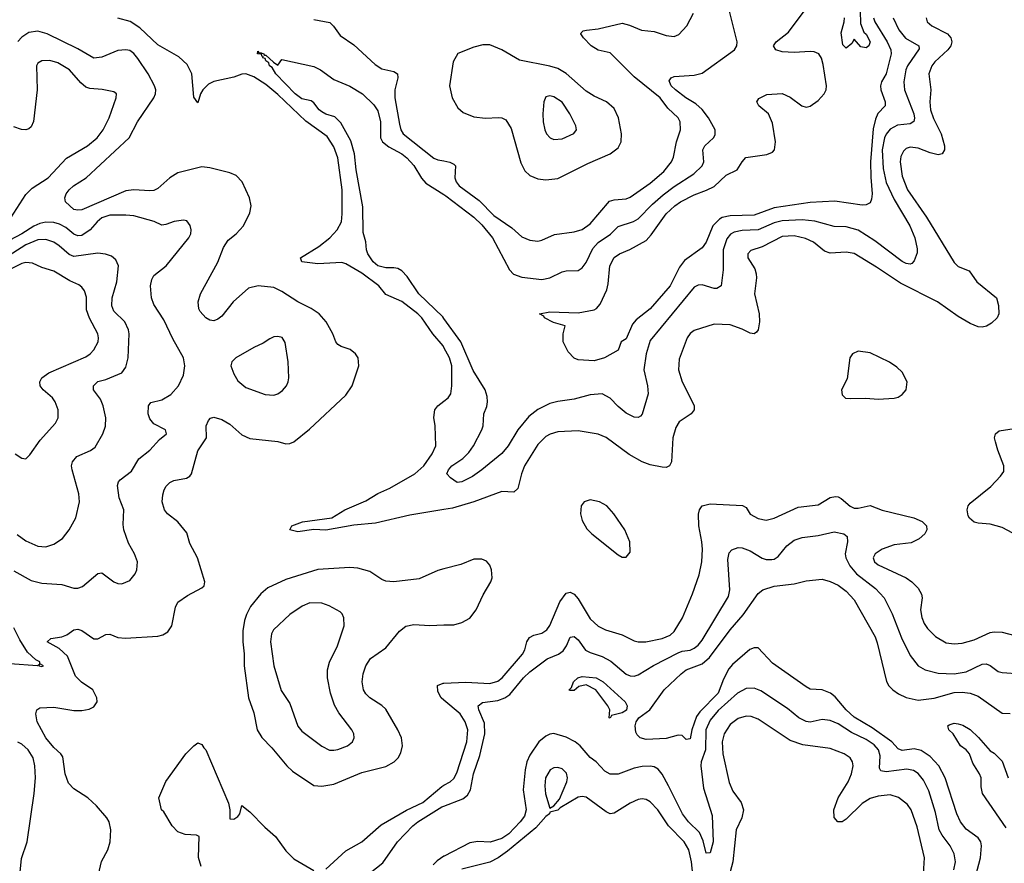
# Model space of a CAD drawing. Header units: inches. Extents: x 1305375 to 1407406, y 744550 to 841633.
# Tile 144 of 256: x 1327879 to 1332801, y 802543 to 806760. Entities that reach past the tile are written whole.
import ezdxf

# ---------------------------------------------------------------- set-up
doc = ezdxf.new("R2010")
doc.units = ezdxf.units.IN
doc.header["$MEASUREMENT"] = 0
doc.layers.add('B3820', color=7, linetype='Continuous')
doc.layers.add('B3830', color=7, linetype='Continuous')

msp = doc.modelspace()

# ---------------------------------------------------------------- linework, layer by layer
at = {"layer": 'B3820', "color": 5}
for points, elevation in [([(1330000, 805121.4), (1329995.3, 805130), (1329944.1, 805190), (1329890, 805269), (1329870, 805289.9), (1329790, 805352.1), (1329710, 805387), (1329674.5, 805430), (1329590, 805493.2), (1329510, 805538.9), (1329490, 805546), (1329370, 805539.5), (1329289.7, 805550), (1329282.6, 805570), (1329374, 805626), (1329429.9, 805670), (1329466.5, 805710), (1329486.9, 805750), (1329491, 805789), (1329490.5, 805910), (1329469.9, 806070), (1329450, 806123.9), (1329416, 806176), (1329310, 806253.4), (1329170, 806386.1), (1329110, 806435.8), (1329050, 806475), (1329010, 806489), (1328990, 806488.2), (1328950, 806472.2), (1328850, 806450.4), (1328822.8, 806437.2), (1328794.6, 806410), (1328782.6, 806390), (1328770, 806344), (1328750, 806372.3), (1328739.7, 806490), (1328716.7, 806536.7), (1328673.8, 806573.8), (1328570, 806634.5), (1328479.9, 806719.9), (1328431.8, 806751.8), (1328370, 806768.3)], 1180), ([(1329350, 806760.5), (1329430, 806745.7), (1329448.5, 806728.5), (1329480.7, 806680.7), (1329550, 806633.8), (1329655.8, 806535.8), (1329690, 806514.5), (1329750, 806501.5), (1329767.6, 806490), (1329769.3, 806470), (1329754, 806410), (1329753.9, 806370), (1329777.4, 806237.4), (1329784.7, 806210), (1329795.7, 806190), (1329950, 806067.2), (1329970, 806059.3), (1330000, 806053.8)], 1180), ([(1328264.6, 802450), (1328288.6, 802551.4), (1328319.2, 802610), (1328330.7, 802649.3), (1328335.3, 802710), (1328326.6, 802750), (1328314.8, 802770), (1328262.9, 802830), (1328219.8, 802870), (1328150, 802914.5), (1328123.8, 802943.8), (1328105.7, 802990), (1328094.3, 803074.3), (1328084.7, 803090), (1328050, 803121), (1328009.3, 803170), (1327967, 803250), (1327959.1, 803290), (1327964.7, 803310), (1327980.5, 803319.5), (1328050, 803322.8), (1328150, 803305.8), (1328190, 803306.4), (1328226.4, 803313.6), (1328250, 803325.2), (1328266.3, 803350), (1328264.1, 803370), (1328244.4, 803410), (1328187.4, 803447.4), (1328158, 803478), (1328117.8, 803577.8), (1328076.2, 803616.2), (1328016.2, 803650), (1328034.3, 803665.7), (1328090, 803674.9), (1328114.7, 803685.3), (1328149.8, 803710.2), (1328170, 803712.9), (1328190, 803706), (1328250, 803665.2), (1328270, 803665.2), (1328310, 803686.5), (1328330, 803688), (1328370, 803672.2), (1328407.4, 803667.4), (1328570, 803678.6), (1328594.7, 803685.3), (1328619.4, 803700.6), (1328639, 803730), (1328657.3, 803822.7), (1328670, 803848.2), (1328718.2, 803881.8), (1328790, 803919.5), (1328801.6, 803930), (1328804.2, 803950), (1328768, 804070), (1328730, 804140.7), (1328714.3, 804194.3), (1328670, 804249.7), (1328618.4, 804290), (1328602.4, 804310), (1328591.1, 804350), (1328595.1, 804384.9), (1328601.3, 804410), (1328611.8, 804428.2), (1328630, 804446), (1328650, 804455.6), (1328712.7, 804467.3), (1328730, 804478), (1328738.7, 804490), (1328770, 804604.9), (1328812.2, 804670), (1328811.3, 804730), (1328823.1, 804756.9), (1328832.5, 804767.5), (1328850, 804772.7), (1328890, 804762.2), (1328930, 804737.6), (1328990, 804685.5), (1329030, 804667.1), (1329170, 804651.6), (1329210, 804640.3), (1329230, 804642), (1329250, 804650.4), (1329327.7, 804712.3), (1329510, 804883.1), (1329540.9, 804930), (1329574.5, 805030), (1329570.9, 805070), (1329558.5, 805090), (1329531.6, 805111.6), (1329486, 805126), (1329470, 805136.9), (1329459.7, 805150), (1329443.9, 805190), (1329410.9, 805250), (1329376, 805290), (1329336.8, 805316.8), (1329270, 805349.2), (1329190, 805401.6), (1329150, 805420.8), (1329070.8, 805429.2), (1329022.7, 805417.3), (1328946, 805350), (1328890, 805278.7), (1328870, 805262.4), (1328850, 805255.1), (1328830, 805258.7), (1328810, 805269.6), (1328780.6, 805300.6), (1328774, 805314), (1328771.1, 805350), (1328782.7, 805390), (1328870, 805547.6), (1328897.9, 805622.1), (1328921.9, 805658.1), (1328961.5, 805690), (1328997.7, 805730), (1329030, 805794.8), (1329035.5, 805830), (1329027.8, 805870), (1328991.7, 805950), (1328961.7, 805981.7), (1328930, 805994.6), (1328830, 806019.3), (1328790, 806024), (1328670, 805994.8), (1328630, 805969.8), (1328570, 805917), (1328550, 805906.9), (1328530, 805903.9), (1328450, 805909.9), (1328410, 805903.8), (1328190, 805809.9), (1328170, 805807.5), (1328150, 805811.9), (1328107.6, 805850), (1328104.2, 805870), (1328111.3, 805890), (1328126, 805910), (1328147.8, 805930), (1328210.5, 805969.5), (1328426.2, 806170), (1328468.6, 806250), (1328549.1, 806370), (1328558, 806390), (1328559.8, 806410), (1328552.9, 806430), (1328521.3, 806490), (1328470, 806566), (1328450, 806591.2), (1328430, 806605.6), (1328410, 806609.9), (1328370, 806605.6), (1328290, 806572.6), (1328250, 806567.8), (1328170, 806613.7), (1328016.1, 806690), (1327970, 806702.2), (1327924.3, 806695.7), (1327890, 806673.3), (1327870, 806650.6)], 1220), ([(1330000, 805266.1), (1329994.1, 805274.1), (1329874, 805390), (1329815.8, 805475.8), (1329790, 805503.8), (1329770, 805515.7), (1329750, 805519.8), (1329710, 805519.1), (1329670, 805530.4), (1329646.4, 805550), (1329619.1, 805590), (1329612.8, 805610), (1329609.8, 805650), (1329595.6, 805695.6), (1329595.2, 805824.8), (1329561, 806010), (1329553.2, 806090), (1329535.2, 806155.2), (1329484.7, 806244.7), (1329454.6, 806274.6), (1329410, 806288.1), (1329390, 806299), (1329376, 806310), (1329350, 806344.7), (1329335.3, 806355.3), (1329290, 806365), (1329255.8, 806390), (1329158.9, 806490), (1329140.9, 806520.9), (1329127.6, 806530), (1329124.7, 806544.7), (1329110, 806554), (1329105.9, 806565.9), (1329094, 806570), (1329096.4, 806576.4), (1329090, 806578), (1329087.2, 806587.2), (1329068, 806590), (1329070, 806602), (1329074.4, 806594.4), (1329085.6, 806594.4), (1329098, 806590), (1329102, 806582), (1329110, 806582.8), (1329147.1, 806547.1), (1329170, 806532), (1329190, 806561), (1329350, 806525.5), (1329382.8, 806510), (1329450, 806460.7), (1329530, 806428), (1329592.2, 806390), (1329650, 806333.7), (1329670, 806303.8), (1329682.6, 806250), (1329682.4, 806170), (1329693, 806150), (1329724.1, 806124.1), (1329789.2, 806090), (1329815.1, 806070), (1329850, 806031), (1329887.1, 805967.1), (1329910, 805942.8), (1330000, 805885.9)], 1160), ([(1327835, 805770), (1327910, 805885.5), (1327942.2, 805917.8), (1328020.8, 805970), (1328112.4, 806067.6), (1328217.8, 806130), (1328266.6, 806170), (1328295.7, 806210), (1328327, 806270), (1328360.5, 806370), (1328362.7, 806390), (1328350, 806399.5), (1328290.8, 806410.8), (1328230, 806415.5), (1328210, 806423.1), (1328184.7, 806444.7), (1328128.7, 806510), (1328070, 806544.7), (1328030, 806555.5), (1327990, 806554.5), (1327970, 806542.6), (1327962.7, 806530), (1327967.1, 806410), (1327948, 806252), (1327936, 806224), (1327925.3, 806214.7), (1327910.1, 806209.9), (1327888.6, 806211.4), (1327850, 806223.7)], 1240), ([(1327850, 804004.7), (1327936.8, 803956.8), (1327990, 803943.5), (1328090, 803936.9), (1328150, 803918.3), (1328170, 803918.3), (1328193.2, 803926.8), (1328270, 803992.2), (1328290, 803994), (1328350, 803950.5), (1328370, 803941.6), (1328390, 803939.3), (1328430, 803956.3), (1328456.9, 803990), (1328464.7, 804010), (1328468, 804050), (1328452.6, 804090), (1328423.6, 804143.6), (1328400.4, 804210), (1328396.3, 804236.3), (1328398.9, 804310), (1328375.9, 804370), (1328368.7, 804431.3), (1328373.3, 804450), (1328380.8, 804459.2), (1328437.2, 804502.8), (1328474.6, 804565.4), (1328530, 804608.2), (1328578.6, 804661.4), (1328613.3, 804690), (1328607.8, 804710), (1328550, 804739.2), (1328530, 804764.2), (1328520.8, 804790), (1328523.1, 804830), (1328534.1, 804845.9), (1328590, 804860.2), (1328634.4, 804885.6), (1328673.7, 804930), (1328697.3, 804982.7), (1328704.5, 805030), (1328697.8, 805070), (1328645.4, 805165.4), (1328600.3, 805260.3), (1328550, 805336.2), (1328538.4, 805370), (1328533.5, 805430), (1328539.4, 805460.6), (1328550, 805480.9), (1328611.2, 805530), (1328725.3, 805670), (1328734.2, 805690), (1328736.4, 805710), (1328731.3, 805731.3), (1328713.8, 805753.8), (1328698, 805758), (1328651.5, 805751.5), (1328610, 805735.8), (1328590, 805733), (1328551.4, 805751.4), (1328450, 805778.9), (1328410, 805783.2), (1328330, 805782.5), (1328290, 805769.8), (1328265.8, 805750), (1328230.5, 805709.5), (1328190, 805681.9), (1328170, 805679), (1328150, 805688), (1328110, 805721.7), (1328078.1, 805738.1), (1328050, 805746), (1328010, 805747.7), (1327979, 805741), (1327950, 805728.5), (1327890, 805688.9), (1327830, 805657.1)], 1240), ([(1327866.3, 804186.3), (1327910, 804154.4), (1327970, 804128.1), (1328010, 804124.7), (1328050, 804137.4), (1328093.2, 804166.8), (1328127.1, 804210), (1328159.1, 804270), (1328178.2, 804350), (1328175.1, 804390), (1328141.8, 804510), (1328138.2, 804530), (1328142.3, 804550), (1328164.3, 804575.7), (1328233, 804607), (1328256.8, 804623.2), (1328294.8, 804690), (1328308.2, 804728.2), (1328309.7, 804770.3), (1328296.8, 804830), (1328282.3, 804862.3), (1328248.2, 804910), (1328247.8, 804930), (1328270, 804951.5), (1328310, 804960.9), (1328390, 804994.6), (1328410, 805023), (1328421.5, 805070), (1328426.6, 805190), (1328423.7, 805210), (1328405.3, 805250), (1328350, 805303.5), (1328340.2, 805330), (1328341.6, 805370), (1328364.5, 805450), (1328372.9, 805530), (1328360.3, 805560.3), (1328338, 805578), (1328307.8, 805587.8), (1328270, 805592.4), (1328150, 805576), (1328125.7, 805585.7), (1328076.8, 805630), (1328050, 805647.3), (1328010, 805661.8), (1327970, 805659.7), (1327910, 805633.9), (1327760.4, 805539.6)], 1260), ([(1327857.1, 804590), (1327890, 804568.4), (1327910, 804564.9), (1327930, 804584), (1327982, 804658), (1328057.7, 804742.3), (1328071, 804770), (1328070.9, 804810), (1328056, 804850), (1328042.3, 804870), (1327996, 804910), (1327981.4, 804930), (1327980.3, 804950), (1327990.5, 804969.5), (1328025.4, 804994.6), (1328210, 805074.5), (1328230.9, 805089.1), (1328249.8, 805110), (1328271.7, 805150), (1328273.5, 805170), (1328268.9, 805190), (1328228.5, 805268.5), (1328213.3, 805310), (1328212.5, 805372.5), (1328203.8, 805403.8), (1328190, 805423.5), (1328174.8, 805434.8), (1328130, 805455.3), (1328050, 805502.2), (1327990, 805521), (1327943.6, 805543.6), (1327910, 805546.6), (1327890, 805541.5), (1327830, 805510.7)], 1280), ([(1330000, 804310.7), (1329830, 804282.5), (1329657.2, 804242.8), (1329550, 804233.3), (1329410, 804207.9), (1329350, 804210.8), (1329270, 804199.5), (1329229.3, 804210), (1329238.7, 804230), (1329292.3, 804250), (1329438.7, 804270), (1329504.4, 804310), (1329610, 804355.5), (1329670, 804390.7), (1329730, 804418.9), (1329854, 804490), (1329899.9, 804530), (1329941, 804590), (1329958.5, 804630), (1329956.1, 804730), (1329948.7, 804771.3), (1329954.5, 804810), (1329969.9, 804830.1), (1330000, 804853.3)], 1180), ([(1330000, 804014), (1329970, 804006), (1329875.8, 803964.2), (1329750, 803949.8), (1329710, 803952.9), (1329690, 803960.9), (1329630, 804001.4), (1329570, 804018.7), (1329530, 804021.7), (1329370, 804011.2), (1329210, 803961), (1329119.8, 803920.2), (1329084.6, 803890), (1329033.2, 803826.8), (1329012.9, 803787.1), (1329003.5, 803756.5), (1328995.3, 803704.7), (1328993.7, 803650), (1329000.9, 803590), (1329001.6, 803530), (1329023.2, 803370), (1329050, 803295.5), (1329066.6, 803210), (1329090, 803171), (1329140.2, 803120.2), (1329214, 803030), (1329242.5, 803002.5), (1329350, 802932.3), (1329390, 802927.7), (1329450, 802938.4), (1329590, 802997.1), (1329710, 803027), (1329750.5, 803049.5), (1329770.9, 803070), (1329784.6, 803095.4), (1329792.7, 803130), (1329787.1, 803170), (1329770, 803209.6), (1329710, 803312.6), (1329690, 803330.9), (1329629.4, 803369.4), (1329609.4, 803389.4), (1329597.8, 803410), (1329590.6, 803450.6), (1329596.1, 803490), (1329609.4, 803530.6), (1329633, 803567), (1329710, 803619.6), (1329777, 803703), (1329810, 803727.9), (1329850, 803736.5), (1329930, 803732.1), (1330000, 803734.1)], 1220), ([(1327830, 803542), (1327968.7, 803531.3), (1327978, 803538), (1327974, 803530), (1327990, 803526), (1327998, 803530), (1327980.2, 803540.2), (1327979, 803550), (1327960.1, 803560.1), (1327918.7, 803598.7), (1327879.9, 803659.9), (1327850, 803719.8)], 1240), ([(1330000, 803357.7), (1329985.4, 803370), (1329970, 803402), (1329967.9, 803432.1), (1329996.4, 803443.6), (1330000, 803443.8)], 1180), ([(1327874.6, 802430), (1327887.4, 802567.4), (1327915.6, 802650), (1327952.2, 802892.2), (1327958.6, 802970), (1327954.2, 803030), (1327945.8, 803070), (1327922, 803110), (1327890, 803138.2), (1327870, 803148.8)], 1240), ([(1328786, 802526), (1328772.2, 802572.2), (1328776.1, 802676.1), (1328762.5, 802682.5), (1328705.9, 802685.9), (1328670, 802700.2), (1328640.7, 802730), (1328599.3, 802799.3), (1328588.6, 802810), (1328574, 802870), (1328610, 802952), (1328709.4, 803090.6), (1328749.4, 803130.6), (1328770, 803144.7), (1328790, 803137.3), (1328799.4, 803119.4), (1328810, 803110.3), (1328922.6, 802842.6), (1328930.2, 802810), (1328930, 802764.2), (1328950, 802763.5), (1328970, 802776.5), (1328979.5, 802790), (1328990, 802832.4), (1329030, 802800.2), (1329103.8, 802723.8), (1329157.2, 802677.2), (1329210, 802605.8), (1329250, 802565.8), (1329350, 802506.5)], 1180), ([(1329410, 802514), (1329510, 802605.5), (1329590, 802650.3), (1329685.5, 802734.5), (1329812.4, 802807.6), (1329894, 802846), (1329990, 802927.1), (1330000, 802932.5)], 1180), ([(1329598.8, 802470), (1329694.7, 802545.3), (1329767.3, 802650), (1329844.3, 802730), (1329870, 802750.5), (1329990, 802825.1), (1330000, 802829)], 1160), ([(1330000, 802577.5), (1329965.7, 802554.3), (1329945.7, 802534.3)], 1160)]:
    msp.add_lwpolyline(points, dxfattribs=dict(at, elevation=elevation))
at = {"layer": 'B3820', "color": 5, "elevation": 1240}
for points in [[(1329170, 805177), (1329150, 805174.5), (1329130, 805165.1), (1329096.9, 805143.1), (1329050, 805121.7), (1328959.5, 805070), (1328939.5, 805050), (1328934.9, 805030), (1328948.8, 804990), (1328970, 804955.5), (1329010, 804921.7), (1329106.4, 804886.4), (1329150, 804883.2), (1329170, 804889.1), (1329193.3, 804906.7), (1329212.2, 804930), (1329221.5, 804950), (1329223.9, 804970), (1329221.1, 805050), (1329205.6, 805145.6), (1329191.3, 805171.3)], [(1329330, 803844.5), (1329291.6, 803828.4), (1329230, 803785.7), (1329147.3, 803710), (1329137.5, 803690), (1329132.8, 803650), (1329150.2, 803530.2), (1329186.7, 803406.7), (1329230, 803341.3), (1329270, 803227.6), (1329290, 803203.6), (1329390, 803127.6), (1329428.5, 803108.5), (1329450, 803108.1), (1329470, 803111.3), (1329517.6, 803130), (1329542.4, 803150), (1329551.1, 803170), (1329549.7, 803190), (1329539.7, 803210), (1329475.2, 803295.2), (1329453.5, 803333.5), (1329432.8, 803392.8), (1329417.2, 803470), (1329418.5, 803510), (1329427.9, 803547.9), (1329467.1, 803630), (1329500.5, 803730), (1329499.6, 803770), (1329491.8, 803790), (1329480.4, 803800.4), (1329426.6, 803830), (1329390, 803843.1)]]:
    msp.add_lwpolyline(points, close=True, dxfattribs=at)
at = {"layer": 'B3830', "color": 5}
for points, elevation in [([(1332147.2, 806770), (1332154.1, 806750), (1332215.5, 806650), (1332233.1, 806610), (1332235.7, 806590), (1332210.5, 806490), (1332187.8, 806450), (1332182, 806430), (1332183, 806410), (1332206.1, 806350), (1332204.7, 806330), (1332168.2, 806291.8), (1332156.4, 806263.6), (1332146.3, 806213.7), (1332132.2, 806050), (1332133.1, 805973.1), (1332141.2, 805890), (1332137.8, 805862.2), (1332130, 805844.5), (1332110, 805834.7), (1332090, 805833), (1331953.5, 805853.5), (1331830, 805846.8), (1331650, 805818.9), (1331550, 805782.9), (1331430, 805779.2), (1331390, 805770.9), (1331376.6, 805763.4), (1331343.6, 805730), (1331310, 805647.3), (1331290, 805619.2), (1331203.2, 805556.8), (1331177.4, 805522.6), (1331130, 805429.1), (1331030, 805315.1), (1330960.1, 805259.9), (1330942.8, 805237.2), (1330910, 805165.2), (1330886, 805150), (1330870, 805108), (1330802, 805070), (1330750, 805055.1), (1330670, 805059), (1330650, 805068), (1330620.2, 805100.2), (1330595.3, 805150), (1330595.3, 805190), (1330605.2, 805230), (1330547.1, 805247.1), (1330502.7, 805270), (1330498.4, 805278.4), (1330478, 805290), (1330530, 805298.9), (1330670, 805295.2), (1330750, 805309.1), (1330763.1, 805316.9), (1330781.4, 805338.6), (1330814, 805410), (1330821.1, 805438.9), (1330829.8, 805530), (1330850, 805571.7), (1330877, 805590), (1330928.4, 805611.6), (1331010, 805656.5), (1331036.2, 805683.8), (1331110, 805789.2), (1331154.6, 805830), (1331182.4, 805850), (1331250, 805885.1), (1331312.8, 805907.2), (1331350, 805926), (1331410, 805983.7), (1331465.7, 806010), (1331490, 806050.3), (1331509, 806071), (1331614, 806086), (1331642.1, 806097.9), (1331651.7, 806110), (1331657.2, 806150), (1331642.8, 806242.8), (1331622.4, 806290), (1331573.6, 806330), (1331563.7, 806350), (1331574.5, 806365.5), (1331614.3, 806385.7), (1331690, 806390.4), (1331730, 806373.2), (1331789.1, 806329.1), (1331810, 806323), (1331830, 806327.8), (1331870, 806356), (1331900.8, 806390), (1331910.4, 806410), (1331911.7, 806430), (1331896, 806536), (1331887.5, 806567.5), (1331873.5, 806590), (1331850, 806599.2), (1331830, 806600.6), (1331750, 806595.8), (1331690, 806599.9), (1331659.2, 806610), (1331646.6, 806630), (1331659.8, 806650), (1331722.2, 806697.8), (1331850, 806871.8)], 1140), ([(1332078.4, 806870), (1332081.9, 806741.9), (1332098.2, 806698.2), (1332110, 806688), (1332130.9, 806650), (1332124, 806630), (1332110, 806619.5), (1332084.4, 806624.4), (1332050, 806662), (1332038.6, 806641.4), (1332010, 806617.2), (1331994, 806634), (1331984.9, 806695.1), (1332000.5, 806750), (1332001.6, 806770)], 1120), ([(1330000, 805885.9), (1330010, 805879.6), (1330150, 805772.5), (1330190, 805734.4), (1330242.2, 805670), (1330327.2, 805510), (1330347.8, 805487.8), (1330390, 805473.4), (1330490, 805461.8), (1330530, 805470.2), (1330590, 805499), (1330610, 805504), (1330670, 805506), (1330690, 805518.9), (1330710, 805546.3), (1330744.4, 805615.6), (1330770, 805646.2), (1330832.2, 805687.8), (1330870, 805727), (1330948.2, 805751.8), (1330970, 805764.1), (1331042.2, 805837.8), (1331095.6, 805884.4), (1331150, 805925.7), (1331248.9, 805990), (1331291.5, 806030), (1331299, 806050), (1331293.8, 806110), (1331303.9, 806130), (1331346.6, 806170), (1331355.7, 806184.3), (1331355.6, 806210), (1331322.4, 806270), (1331290.7, 806310.7), (1331258.8, 806338.8), (1331208.7, 806370), (1331157.7, 806410), (1331136.3, 806430), (1331126.3, 806453.7), (1331136, 806470), (1331150, 806476.5), (1331250, 806483.5), (1331290, 806493), (1331452.8, 806610), (1331463.5, 806630), (1331465.8, 806650), (1331425.8, 806810)], 1160), ([(1330000, 806053.8), (1330028.6, 806048.6), (1330050, 806037.8), (1330056.8, 806030), (1330053.7, 805970), (1330061.6, 805950), (1330076.6, 805930), (1330176.2, 805856.2), (1330250, 805781), (1330339.7, 805719.7), (1330390, 805674.4), (1330430, 805657.5), (1330470, 805653.2), (1330490, 805657.2), (1330553.3, 805686.7), (1330650, 805699.7), (1330690, 805711.9), (1330730, 805738.8), (1330827.4, 805852.6), (1330850, 805860.4), (1330910, 805864.7), (1330930, 805872.5), (1331030, 805943.5), (1331098.3, 806001.7), (1331136.8, 806050), (1331147, 806073), (1331163.2, 806150), (1331182.6, 806210), (1331180.5, 806250), (1331169.9, 806270), (1331118.6, 806318.6), (1331080.7, 806370), (1330950, 806474.9), (1330830, 806595.3), (1330770, 806607.8), (1330736.5, 806630), (1330696.8, 806670), (1330683.6, 806690), (1330685.6, 806694.4), (1330696.3, 806703.7), (1330712.1, 806707.9), (1330770, 806714.6), (1330890, 806742), (1330927.3, 806732.7), (1330987.2, 806707.2), (1331050, 806700.7), (1331110, 806680.8), (1331150, 806676.8), (1331174, 806686), (1331214, 806730), (1331246.8, 806793.2)], 1180), ([(1332410.4, 806770), (1332415.8, 806750), (1332439.3, 806730), (1332517.7, 806690), (1332533.2, 806670), (1332538, 806650), (1332533.5, 806630), (1332518.8, 806610), (1332454.3, 806550), (1332439.4, 806530), (1332424.3, 806490), (1332433, 806410), (1332428.1, 806350), (1332431.6, 806310), (1332446.9, 806266.9), (1332484.7, 806190), (1332501.3, 806130), (1332501.5, 806110), (1332490.7, 806089.3), (1332470, 806084.1), (1332430, 806094.1), (1332370, 806117.3), (1332330, 806122.7), (1332310, 806116.5), (1332296.4, 806103.6), (1332283.9, 806076.1), (1332281.2, 806050), (1332290, 805978.4), (1332317, 805910), (1332412.5, 805772.5), (1332550, 805546.5), (1332570, 805526.4), (1332625, 805505), (1332664.2, 805450), (1332761.6, 805370), (1332771.8, 805331.8), (1332774.4, 805290), (1332765.5, 805270), (1332736.9, 805243.1), (1332712.2, 805227.8), (1332690, 805222.8), (1332670, 805225), (1332630, 805240.7), (1332570, 805277), (1332466.8, 805350), (1332282.2, 805442.2), (1332163, 805523), (1332051, 805591), (1332010, 805597.5), (1331930, 805593.2), (1331902.6, 805602.6), (1331847.3, 805647.3), (1331807, 805667), (1331750, 805679.3), (1331690, 805676.2), (1331590, 805623.8), (1331533.7, 805606.3), (1331518.8, 805590), (1331519.8, 805570), (1331553.8, 805513.8), (1331561, 805490), (1331562.3, 805470), (1331552, 805390), (1331575, 805290), (1331577.7, 805250), (1331571.2, 805210), (1331562, 805198), (1331550, 805189.7), (1331530, 805193.3), (1331490, 805213.6), (1331430, 805234.6), (1331350, 805238.5), (1331250, 805206.4), (1331230, 805191), (1331215.2, 805170), (1331176.4, 805063.6), (1331172, 805010), (1331190.2, 804950.2), (1331250.9, 804830.9), (1331250.2, 804810), (1331234.9, 804790), (1331176, 804750), (1331158.3, 804721.7), (1331144.2, 804670), (1331137.5, 804550), (1331128.2, 804530), (1331110, 804521.4), (1331090, 804522.3), (1331030, 804535), (1330990, 804549.3), (1330926.5, 804586.5), (1330810, 804671.4), (1330770, 804687.4), (1330670, 804703.9), (1330570, 804699.1), (1330531.4, 804688.6), (1330510, 804676.5), (1330470, 804636.8), (1330402.7, 804530), (1330387.2, 804490), (1330370, 804416.2), (1330350, 804398), (1330290, 804401.4), (1330150, 804350.3), (1330042.3, 804317.7), (1330000, 804310.7)], 1180), ([(1332245, 806770), (1332273.2, 806710), (1332307.8, 806667.8), (1332373.5, 806630), (1332374.9, 806614.9), (1332317.1, 806530), (1332308.8, 806508.8), (1332298.1, 806450), (1332301.9, 806410), (1332348.2, 806290), (1332352.1, 806267.9), (1332349.4, 806250.6), (1332330, 806240.2), (1332267.3, 806232.7), (1332230, 806213.4), (1332210, 806188.1), (1332202, 806170), (1332190.7, 806110), (1332196, 806016), (1332210, 805946), (1332250, 805861.2), (1332329.6, 805730), (1332353.5, 805670), (1332365.7, 805614.3), (1332365.1, 805594.9), (1332350, 805555.1), (1332338, 805542), (1332330, 805537.4), (1332310, 805540.7), (1332290, 805550.7), (1332154.5, 805654.5), (1332070, 805707.4), (1332010, 805725), (1331950, 805726), (1331853.4, 805753.4), (1331790, 805760.1), (1331690, 805754.8), (1331650, 805744.3), (1331570, 805709.1), (1331490, 805706.5), (1331450, 805697.7), (1331432.9, 805687.1), (1331414.8, 805665.2), (1331395.1, 805610), (1331396.1, 805510), (1331385.7, 805430), (1331363.6, 805416.4), (1331350, 805416.2), (1331290, 805434), (1331270, 805433.5), (1331250, 805422.4), (1331030, 805155.8), (1331010.8, 805090), (1330998.3, 805010), (1331016.6, 804930), (1331021.1, 804890), (1330991.5, 804788.5), (1330982.2, 804777.8), (1330970, 804771.1), (1330950, 804773.5), (1330910, 804793.8), (1330870, 804825.6), (1330830, 804868.7), (1330790, 804889.8), (1330730, 804884.6), (1330650, 804863.2), (1330570, 804852), (1330530, 804840.6), (1330470, 804812.1), (1330423.7, 804776.3), (1330369.4, 804710), (1330320.5, 804630), (1330290, 804590.8), (1330190, 804509.8), (1330142.8, 804477.2), (1330090, 804449.8), (1330066.5, 804446.5), (1330032.3, 804470), (1330014.5, 804490), (1330022.3, 804510), (1330039.1, 804530), (1330094.2, 804565.8), (1330124.4, 804595.6), (1330147.9, 804630), (1330188.9, 804710), (1330195.3, 804730), (1330199.8, 804790), (1330214.1, 804825.9), (1330218, 804850), (1330215.8, 804875.8), (1330205.7, 804910), (1330146.1, 805006.1), (1330084.9, 805150), (1330000, 805266.1)], 1160), ([(1330000, 804853.3), (1330021.7, 804870), (1330034, 804890), (1330038.9, 804930), (1330039.9, 805030), (1330028, 805070), (1330000, 805121.4)], 1180), ([(1332993.9, 804113.9), (1332790, 804220.8), (1332730, 804238.8), (1332670, 804242.7), (1332650, 804248.4), (1332627.7, 804267.7), (1332620.3, 804280.3), (1332614.8, 804310), (1332620.4, 804330), (1332630, 804343.7), (1332733.8, 804426.2), (1332782.5, 804477.5), (1332798, 804502), (1332798.9, 804530), (1332768, 804608), (1332756.8, 804650), (1332752.8, 804670), (1332756.9, 804690), (1332775.9, 804704.1), (1332850, 804716.8)], 1180), ([(1330000, 803443.8), (1330110, 803448.8), (1330230, 803441.8), (1330270, 803453.7), (1330290.6, 803470), (1330392.5, 803587.5), (1330403.7, 803610), (1330414.7, 803650), (1330427.8, 803672.2), (1330450, 803683.5), (1330490, 803693.2), (1330514.4, 803710), (1330530, 803731.6), (1330579.6, 803850), (1330610, 803892.8), (1330630, 803898.2), (1330650, 803888.4), (1330670, 803864.9), (1330730, 803764.9), (1330770, 803727.5), (1330808, 803710), (1330890, 803684.2), (1330950, 803655.4), (1330970, 803649.3), (1331009.3, 803649.3), (1331090, 803666.9), (1331130, 803683.2), (1331150, 803700.9), (1331192.4, 803770), (1331243.1, 803890), (1331275.5, 803984.5), (1331288.6, 804050), (1331292.3, 804112.3), (1331289.4, 804150), (1331273.6, 804230), (1331271.7, 804288.3), (1331277.7, 804310), (1331290.8, 804329.2), (1331330, 804340.2), (1331492.1, 804332.1), (1331510, 804320.7), (1331530, 804287.6), (1331570, 804266.9), (1331610, 804258.2), (1331650, 804267.5), (1331770, 804322.7), (1331870, 804334.2), (1331930, 804371.9), (1331957, 804377), (1331970, 804375.5), (1331986.1, 804366.1), (1332030, 804328.3), (1332050, 804318.4), (1332070, 804318), (1332131.1, 804331.1), (1332190, 804308.1), (1332349.2, 804269.2), (1332390, 804252.2), (1332412.4, 804230), (1332414, 804210), (1332404.4, 804190), (1332375.6, 804164.4), (1332334.7, 804145.3), (1332250, 804135.5), (1332190, 804113.6), (1332155.6, 804090), (1332146.2, 804070), (1332152.7, 804050), (1332170, 804034.7), (1332310.4, 803970), (1332339.5, 803950), (1332370, 803918.9), (1332387.7, 803887.7), (1332390.2, 803870), (1332381.4, 803810), (1332389.1, 803770.9), (1332401, 803741), (1332416.9, 803716.9), (1332456.8, 803676.8), (1332510, 803645.2), (1332550, 803639.2), (1332590, 803642.4), (1332650, 803660.2), (1332730, 803695.9), (1332750, 803699.7), (1332790, 803697.8), (1332955.4, 803655.4)], 1180), ([(1330000, 802829), (1330094.3, 802865.7), (1330117.5, 802882.5), (1330133.3, 802910), (1330147.7, 802990), (1330179, 803081), (1330204, 803190), (1330202.8, 803242.8), (1330174.6, 803310), (1330170.8, 803330), (1330192.9, 803347.1), (1330270, 803356.7), (1330304.8, 803370), (1330330, 803386.2), (1330397.4, 803470), (1330430, 803499.4), (1330515.1, 803564.9), (1330571.8, 803588.2), (1330595.3, 803604.7), (1330611.8, 803630), (1330630, 803673.4), (1330650, 803676.9), (1330670, 803659.7), (1330708.3, 803608.3), (1330730, 803596.1), (1330790, 803576.4), (1330833.3, 803553.3), (1330910, 803487.8), (1330930, 803479.8), (1330950, 803478.5), (1330970, 803484.6), (1331048.1, 803531.9), (1331170, 803595), (1331190, 803603.2), (1331230, 803608.7), (1331250, 803618), (1331270, 803634), (1331290, 803658.8), (1331423.1, 803876.9), (1331429.2, 803910), (1331419.1, 804060.9), (1331425.4, 804094.6), (1331438.4, 804110), (1331470, 804120.8), (1331490, 804119.7), (1331530, 804104.2), (1331590, 804068.2), (1331610, 804062.2), (1331638.5, 804061.5), (1331650, 804063.6), (1331670, 804076.5), (1331714, 804130), (1331750, 804158), (1331790, 804171), (1331870, 804181), (1331950, 804199.7), (1331999.1, 804190), (1332016, 804176), (1332017.5, 804150), (1332005.4, 804090), (1332009, 804070), (1332028.4, 804030), (1332061.5, 803990), (1332156.4, 803916.4), (1332200.2, 803870), (1332241.3, 803790), (1332287.5, 803670), (1332330, 803581.7), (1332370, 803530.3), (1332406, 803510), (1332470, 803492.4), (1332550, 803490.1), (1332610, 803499.8), (1332690, 803537.6), (1332710, 803539.8), (1332730, 803532.2), (1332770, 803501.8), (1332790, 803495.9), (1332882.8, 803490)], 1160), ([(1330000, 803734.1), (1330050, 803735.5), (1330090, 803745.8), (1330130, 803769), (1330160.4, 803810), (1330195.2, 803884.8), (1330234, 803950), (1330240.7, 803970), (1330238.4, 804010), (1330230, 804033.2), (1330213.4, 804053.4), (1330190, 804063.6), (1330150, 804062.4), (1330083.7, 804036.3), (1330000, 804014)], 1220), ([(1332659.1, 802480.9), (1332681.9, 802570), (1332687.2, 802630), (1332682.9, 802650), (1332670.7, 802670), (1332610, 802714), (1332582.3, 802750), (1332563.4, 802790), (1332505.1, 802970), (1332473.1, 803030), (1332430, 803076.1), (1332386, 803106), (1332350, 803114.9), (1332290, 803106.1), (1332270, 803115.2), (1332239.4, 803150), (1332140.2, 803220.2), (1332050, 803272.5), (1332010.4, 803310), (1331955, 803375), (1331932.9, 803392.9), (1331890, 803409.9), (1331830, 803413.8), (1331810, 803425.2), (1331642.9, 803542.9), (1331570, 803619.4), (1331550, 803619.5), (1331529.3, 803610.7), (1331442.9, 803537.1), (1331424.8, 803515.2), (1331397.3, 803462.7), (1331370, 803393.6), (1331279.3, 803300.7), (1331263.1, 803276.9), (1331239.3, 803210), (1331230, 803165.2), (1331210, 803161.2), (1331190, 803181.2), (1331170, 803182.7), (1331110, 803166), (1331010, 803161.6), (1330981.2, 803170), (1330965.1, 803185.1), (1330958.7, 803198.7), (1330955.2, 803230), (1330960.8, 803250), (1330973.5, 803270), (1331028.9, 803310), (1331101.1, 803410), (1331185, 803490), (1331210.8, 803510), (1331290, 803539.4), (1331327.9, 803572.1), (1331430.4, 803709.6), (1331495.9, 803784.1), (1331570, 803892), (1331594, 803910), (1331650, 803928.6), (1331750, 803940.2), (1331810, 803955.3), (1331890, 803963.2), (1331930, 803952.3), (1331970, 803933), (1332010, 803903.9), (1332050, 803859.6), (1332154.8, 803674.8), (1332165.5, 803645.5), (1332211.8, 803451.8), (1332224.1, 803430), (1332244.2, 803410), (1332271.6, 803390), (1332310, 803370.9), (1332370, 803357.9), (1332450, 803367.7), (1332550, 803396.8), (1332590, 803398.7), (1332630, 803393.9), (1332670, 803377.5), (1332790, 803293.5), (1332830, 803291.8)], 1140), ([(1332548.4, 802510), (1332556.3, 802550), (1332550.6, 802590), (1332529.8, 802630), (1332490, 802682.8), (1332476, 802710), (1332456.5, 802796.5), (1332424.3, 802904.3), (1332397.5, 802957.5), (1332370, 802992.2), (1332346.6, 803006.6), (1332313.4, 803013.4), (1332210, 802999.9), (1332184.4, 803004.4), (1332177.7, 803017.7), (1332179.8, 803079.8), (1332172.1, 803110), (1332150, 803134.1), (1332110, 803162.2), (1332037.3, 803197.3), (1331970, 803239.5), (1331930, 803256.5), (1331890, 803261.4), (1331830, 803248.7), (1331810, 803251.3), (1331774.5, 803270), (1331717.2, 803317.2), (1331584.1, 803404.1), (1331550, 803417.7), (1331510, 803416.5), (1331466.5, 803393.5), (1331370, 803305.9), (1331330, 803258.1), (1331308.3, 803210), (1331306.6, 803110), (1331285.9, 803050), (1331283.8, 803030), (1331297.8, 802917.8), (1331341.3, 802781.3), (1331345.3, 802650), (1331330, 802595.1), (1331310, 802594), (1331295.8, 802655.8), (1331277.3, 802697.3), (1331222.2, 802750), (1331191.6, 802790), (1331122.9, 802930), (1331090, 802987.8), (1331070, 803013.3), (1331050, 803024.2), (1331030, 803028.4), (1330990, 803027.2), (1330950, 803018.6), (1330870, 802989), (1330830, 802988.9), (1330804.1, 803004.1), (1330761.3, 803050), (1330730, 803071.8), (1330680.8, 803130), (1330655.6, 803150), (1330610, 803174), (1330550, 803191.2), (1330530, 803188.3), (1330510, 803178.4), (1330474.8, 803150), (1330430, 803082.5), (1330414.5, 803050), (1330405.3, 803010), (1330395.7, 802910), (1330410.9, 802810), (1330402.3, 802777.7), (1330381.5, 802750), (1330323.5, 802690), (1330290, 802666), (1330230.9, 802649.1), (1330170, 802651.3), (1330130, 802645.7), (1330001.5, 802578.5), (1330000, 802577.5)], 1160), ([(1330000, 802932.5), (1330030.7, 802949.3), (1330050, 802966.5), (1330064.9, 802995.1), (1330114.4, 803150), (1330118.8, 803210), (1330106.5, 803250), (1330080.6, 803290), (1330000, 803357.7)], 1180), ([(1332397.7, 802490), (1332401.6, 802570), (1332365.7, 802725.7), (1332334.7, 802810), (1332316.8, 802836.8), (1332271.9, 802871.9), (1332230, 802885), (1332170, 802878.1), (1332130, 802867.3), (1332090, 802841.8), (1332010, 802763), (1331990, 802749.6), (1331969.7, 802749.7), (1331951.3, 802771.3), (1331948.7, 802810), (1331970.8, 802870), (1332020.9, 802950), (1332037.6, 802990), (1332046.3, 803030), (1332042.8, 803050), (1332029.9, 803069.9), (1332001.3, 803090), (1331930, 803115.9), (1331794.1, 803134.1), (1331730, 803156.8), (1331570, 803263.7), (1331536.3, 803276.3), (1331510, 803278.9), (1331470, 803267.1), (1331430, 803237.3), (1331400.9, 803190), (1331390.1, 803150), (1331393.2, 803090), (1331426.3, 802946.3), (1331444, 802904), (1331486.2, 802846.2), (1331497.7, 802810), (1331488.8, 802770), (1331460.7, 802710), (1331444.7, 802550), (1331363.2, 802250)], 1180), ([(1332810, 802719.3), (1332691.9, 802891.9), (1332685.1, 802925.1), (1332685.6, 802970), (1332676.9, 802990), (1332643.6, 803043.6), (1332626.6, 803090), (1332609.7, 803109.7), (1332582, 803130), (1332544.7, 803190), (1332524.2, 803210), (1332519.5, 803230), (1332525.3, 803234.7), (1332550, 803242.8), (1332570, 803240.2), (1332593.9, 803233.9), (1332631.2, 803211.2), (1332672.3, 803172.3), (1332730, 803105.5), (1332750, 803093), (1332790, 803053), (1332820.2, 802970)], 1120), ([(1331279.5, 802159.5), (1331237, 802550), (1331223.9, 802610), (1331200.2, 802650), (1331123, 802730), (1331069.5, 802809.5), (1331030, 802849.8), (1331010, 802861.8), (1330990, 802865.3), (1330970, 802862), (1330930, 802842.6), (1330850, 802793.5), (1330830, 802790.8), (1330810, 802799.8), (1330710, 802872.6), (1330690, 802877.3), (1330670, 802873.4), (1330580.6, 802819.4), (1330570, 802808), (1330530, 802798), (1330527.3, 802790), (1330510, 802777), (1330459.4, 802720.6), (1330317.3, 802602.7), (1330270.8, 802569.2), (1330230, 802549), (1330090, 802513.3)], 1180)]:
    msp.add_lwpolyline(points, dxfattribs=dict(at, elevation=elevation))
for points, elevation in [([(1330230, 806635.1), (1330193.9, 806633.9), (1330150, 806623.5), (1330068.6, 806591.4), (1330045.2, 806550), (1330028.4, 806430), (1330040.7, 806370), (1330070, 806320.3), (1330096.7, 806296.7), (1330150, 806274.2), (1330208.2, 806268.2), (1330272, 806272), (1330290, 806269.4), (1330310, 806259.3), (1330335.6, 806215.6), (1330383.8, 806043.8), (1330404, 806004), (1330430, 805982), (1330470, 805965), (1330510, 805959.4), (1330570, 805966.4), (1330718.4, 806041.6), (1330830.9, 806089.1), (1330870, 806120.2), (1330886.2, 806150), (1330887.2, 806190), (1330872.1, 806270), (1330850, 806316.4), (1330812.1, 806350), (1330750, 806377.9), (1330710, 806403.4), (1330611.4, 806491.4), (1330570, 806515.9), (1330530, 806528.1), (1330377.4, 806557.4), (1330290, 806609.8)], 1220), ([(1330530, 806379.7), (1330510, 806374), (1330499.5, 806350), (1330494.3, 806290), (1330496.1, 806250), (1330504.2, 806210), (1330512.9, 806190), (1330530.6, 806170), (1330550, 806161.5), (1330590, 806164.9), (1330649.6, 806190.4), (1330662, 806210), (1330659.6, 806230), (1330629.7, 806290), (1330590, 806347.6), (1330550, 806375.1)], 1240), ([(1332070, 805102.4), (1332042, 805090), (1332028.9, 805070), (1332015.8, 804964.2), (1331987, 804910), (1331990, 804884), (1332007.9, 804867.9), (1332030, 804865.7), (1332108.7, 804868.7), (1332170, 804863.7), (1332250, 804868.5), (1332270, 804872.7), (1332290, 804886), (1332309.7, 804910.3), (1332314.7, 804950), (1332290, 804998.4), (1332263.7, 805023.7), (1332227.3, 805047.3), (1332130, 805094.3)], 1220), ([(1330730, 804359.2), (1330700.5, 804350), (1330686.3, 804330), (1330682, 804290), (1330690, 804256.3), (1330714.4, 804214.4), (1330738.7, 804190), (1330870, 804084.9), (1330890, 804072.7), (1330910, 804073.4), (1330930, 804098), (1330929.7, 804150), (1330904.7, 804210), (1330848.7, 804290), (1330813.7, 804330), (1330777, 804350)], 1220), ([(1330830, 803268.7), (1330826, 803270), (1330829, 803310), (1330819.3, 803330), (1330759.3, 803410), (1330710, 803434.5), (1330674.2, 803425.8), (1330650, 803407), (1330626.8, 803406.8), (1330626, 803410), (1330638, 803422), (1330647.8, 803450), (1330669.6, 803470), (1330690, 803476.1), (1330760.5, 803470), (1330795.8, 803450), (1330906.5, 803350), (1330915, 803330), (1330912.4, 803307.6), (1330890, 803295.5), (1330838, 803282)], 1140), ([(1330570, 803021), (1330550, 803019.4), (1330530.8, 803009.2), (1330507.4, 802970), (1330503.5, 802930), (1330507.7, 802890), (1330530, 802818), (1330550, 802830.4), (1330577.5, 802862.5), (1330613.8, 802950), (1330616.8, 802970), (1330612.5, 802992.5), (1330590, 803014.4)], 1180)]:
    msp.add_lwpolyline(points, close=True, dxfattribs=dict(at, elevation=elevation))

doc.saveas('drawing.dxf')
